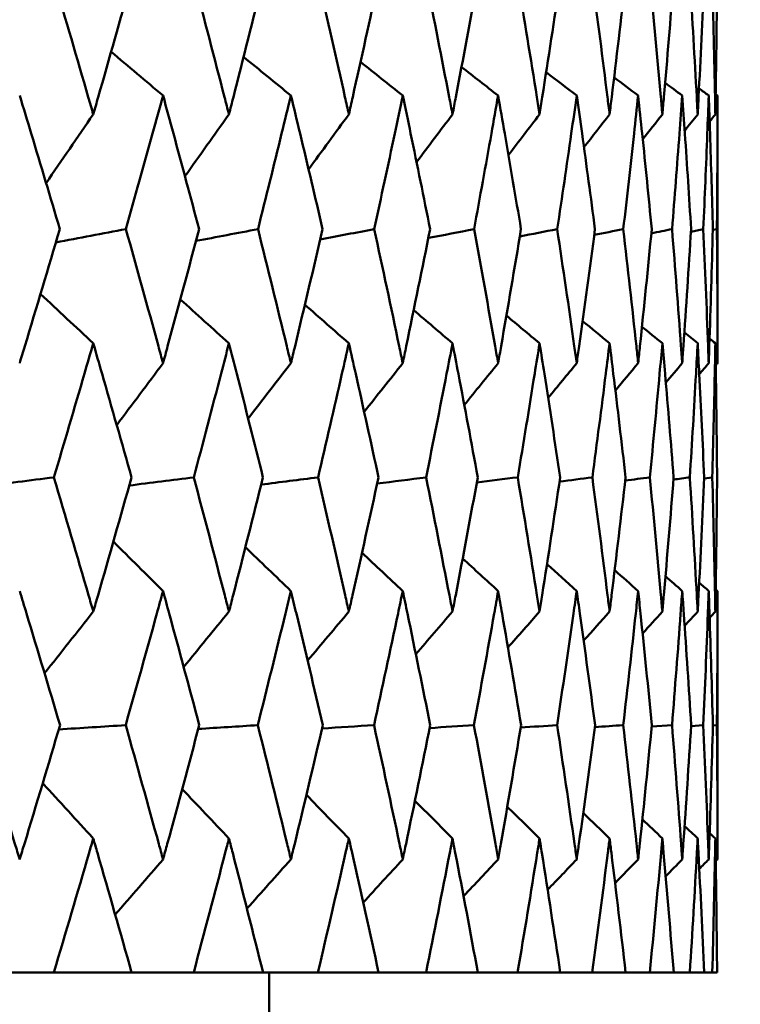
# Model space of a CAD drawing. Header units: millimetres. Extents: x 61 to 1929, y 482 to 2664.
# Tile 170 of 219: x 1033.46 to 1036.68, y 713.21 to 717.6. Entities that reach past the tile are written whole.
import ezdxf

# ---------------------------------------------------------------- set-up
doc = ezdxf.new("R2010")
doc.units = ezdxf.units.MM
doc.header["$LTSCALE"] = 10
doc.layers.add('Widoczne (ISO)', color=7, linetype='Continuous', lineweight=50)

msp = doc.modelspace()

# ---------------------------------------------------------------- linework, layer by layer
at = {"layer": 'Widoczne (ISO)'}
for p, q in [((1036.5742, 717.2636), (1036.5742, 716.0701)), ((1036.5531, 716.6642), (1036.5714, 716.6681)), ((1036.5143, 715.5562), (1036.5508, 715.5613)), ((1036.5742, 715.0544), (1036.5742, 713.8578)), ((1036.2803, 714.45), (1036.371, 714.4562)), ((1036.4561, 714.4524), (1036.5105, 714.4562)), ((1036.5532, 714.4549), (1036.5713, 714.4562)), ((1033.6131, 713.3536), (1033.305, 713.3536)), ((1033.6131, 713.3536), (1033.9601, 713.3536)), ((1034.237, 713.3536), (1033.9601, 713.3536)), ((1034.237, 713.3536), (1034.5465, 713.3536)), ((1034.7913, 713.3536), (1034.5465, 713.3536)), ((1034.5742, 712.3536), (1034.5742, 713.3536)), ((1034.7913, 713.3536), (1035.062, 713.3536)), ((1035.2737, 713.3536), (1035.062, 713.3536)), ((1035.2737, 713.3536), (1035.5046, 713.3536)), ((1035.6822, 713.3536), (1035.5046, 713.3536)), ((1035.6822, 713.3536), (1035.8724, 713.3536)), ((1036.0154, 713.3536), (1035.8724, 713.3536)), ((1036.0154, 713.3536), (1036.1641, 713.3536)), ((1036.2718, 713.3536), (1036.1641, 713.3536)), ((1036.2718, 713.3536), (1036.3784, 713.3536)), ((1036.4505, 713.3536), (1036.3784, 713.3536)), ((1036.4505, 713.3536), (1036.5146, 713.3536)), ((1036.5508, 713.3536), (1036.5146, 713.3536)), ((1036.5508, 713.3536), (1036.5722, 713.3536))]:
    msp.add_line(p, q, dxfattribs=at)
msp.add_circle((1016.5742, 751.3536), 50, dxfattribs=at)
for points, knots in [([(1033.6151, 717.7757), (1033.6663, 717.6027), (1033.7169, 717.4296), (1033.7743, 717.231), (1033.7817, 717.2054), (1033.7891, 717.1799)], [0.02053386, 0.02053386, 0.02053386, 0.02053386, 0.08016461, 0.08016461, 0.08898694, 0.08898694, 0.08898694, 0.08898694]), ([(1033.7891, 717.1799), (1033.7964, 717.2054), (1033.8038, 717.2309), (1033.8607, 717.4295), (1033.9098, 717.6026), (1033.9582, 717.7757)], [0.07138254, 0.07138254, 0.07138254, 0.07138254, 0.08018544, 0.08018544, 0.13983561, 0.13983561, 0.13983561, 0.13983561]), ([(1034.2388, 717.7757), (1034.2847, 717.6027), (1034.33, 717.4296), (1034.3812, 717.231), (1034.3878, 717.2054), (1034.3944, 717.1799)], [0.02053386, 0.02053386, 0.02053386, 0.02053386, 0.08016461, 0.08016461, 0.08898694, 0.08898694, 0.08898694, 0.08898694]), ([(1034.3944, 717.1799), (1034.4009, 717.2054), (1034.4075, 717.2309), (1034.4583, 717.4295), (1034.5019, 717.6026), (1034.5448, 717.7757)], [0.07138254, 0.07138254, 0.07138254, 0.07138254, 0.08018544, 0.08018544, 0.13983561, 0.13983561, 0.13983561, 0.13983561]), ([(1034.7929, 717.7757), (1034.8332, 717.6027), (1034.873, 717.4296), (1034.9178, 717.231), (1034.9236, 717.2054), (1034.9293, 717.1799)], [0.02053386, 0.02053386, 0.02053386, 0.02053386, 0.08016461, 0.08016461, 0.08898694, 0.08898694, 0.08898694, 0.08898694]), ([(1034.9293, 717.1799), (1034.9351, 717.2054), (1034.9408, 717.2309), (1034.9852, 717.4295), (1035.0232, 717.6026), (1035.0606, 717.7757)], [0.07138254, 0.07138254, 0.07138254, 0.07138254, 0.08018544, 0.08018544, 0.13983561, 0.13983561, 0.13983561, 0.13983561]), ([(1035.275, 717.7757), (1035.3097, 717.6027), (1035.3437, 717.4296), (1035.382, 717.231), (1035.3869, 717.2054), (1035.3918, 717.1799)], [0.02053386, 0.02053386, 0.02053386, 0.02053386, 0.08016461, 0.08016461, 0.08898694, 0.08898694, 0.08898694, 0.08898694]), ([(1035.3918, 717.1799), (1035.3967, 717.2054), (1035.4016, 717.2309), (1035.4394, 717.4295), (1035.4717, 717.6026), (1035.5033, 717.7757)], [0.07138254, 0.07138254, 0.07138254, 0.07138254, 0.08018544, 0.08018544, 0.13983561, 0.13983561, 0.13983561, 0.13983561]), ([(1035.6834, 717.7757), (1035.7122, 717.6027), (1035.7404, 717.4296), (1035.772, 717.231), (1035.7761, 717.2054), (1035.7801, 717.1799)], [0.02053386, 0.02053386, 0.02053386, 0.02053386, 0.08016461, 0.08016461, 0.08898694, 0.08898694, 0.08898694, 0.08898694]), ([(1035.7801, 717.1799), (1035.7841, 717.2054), (1035.7881, 717.2309), (1035.8193, 717.4295), (1035.8457, 717.6026), (1035.8714, 717.7757)], [0.07138254, 0.07138254, 0.07138254, 0.07138254, 0.08018544, 0.08018544, 0.13983561, 0.13983561, 0.13983561, 0.13983561]), ([(1036.0163, 717.7757), (1036.0392, 717.6027), (1036.0615, 717.4296), (1036.0862, 717.231), (1036.0894, 717.2054), (1036.0926, 717.1799)], [0.02053386, 0.02053386, 0.02053386, 0.02053386, 0.08016461, 0.08016461, 0.08898694, 0.08898694, 0.08898694, 0.08898694]), ([(1036.0926, 717.1799), (1036.0957, 717.2054), (1036.0989, 717.2309), (1036.1231, 717.4295), (1036.1436, 717.6026), (1036.1633, 717.7757)], [0.07138254, 0.07138254, 0.07138254, 0.07138254, 0.08018544, 0.08018544, 0.13983561, 0.13983561, 0.13983561, 0.13983561]), ([(1036.2725, 717.7757), (1036.2894, 717.6027), (1036.3056, 717.4296), (1036.3234, 717.231), (1036.3257, 717.2054), (1036.328, 717.1799)], [0.02053386, 0.02053386, 0.02053386, 0.02053386, 0.08016461, 0.08016461, 0.08898694, 0.08898694, 0.08898694, 0.08898694]), ([(1036.328, 717.1799), (1036.3303, 717.2054), (1036.3325, 717.2309), (1036.3498, 717.4295), (1036.3642, 717.6026), (1036.3779, 717.7757)], [0.07138254, 0.07138254, 0.07138254, 0.07138254, 0.08018544, 0.08018544, 0.13983561, 0.13983561, 0.13983561, 0.13983561]), ([(1036.4509, 717.7757), (1036.4618, 717.6027), (1036.4719, 717.4296), (1036.4827, 717.231), (1036.4841, 717.2054), (1036.4855, 717.1799)], [0.02053386, 0.02053386, 0.02053386, 0.02053386, 0.08016461, 0.08016461, 0.08898694, 0.08898694, 0.08898694, 0.08898694]), ([(1036.4855, 717.1799), (1036.4868, 717.2054), (1036.4882, 717.2309), (1036.4985, 717.4295), (1036.5068, 717.6026), (1036.5144, 717.7757)], [0.07138254, 0.07138254, 0.07138254, 0.07138254, 0.08018544, 0.08018544, 0.13983561, 0.13983561, 0.13983561, 0.13983561]), ([(1036.5509, 717.7757), (1036.5557, 717.6027), (1036.5597, 717.4296), (1036.5634, 717.231), (1036.5639, 717.2054), (1036.5644, 717.1799)], [0.02053386, 0.02053386, 0.02053386, 0.02053386, 0.08016461, 0.08016461, 0.08898694, 0.08898694, 0.08898694, 0.08898694]), ([(1036.5644, 717.1799), (1036.5648, 717.2054), (1036.5653, 717.2309), (1036.5685, 717.4295), (1036.5707, 717.6026), (1036.5721, 717.7757)], [0.07138254, 0.07138254, 0.07138254, 0.07138254, 0.08018544, 0.08018544, 0.13983561, 0.13983561, 0.13983561, 0.13983561]), ([(1033.6398, 716.6681), (1033.5977, 716.8101), (1033.5552, 716.9521), (1033.4952, 717.1506), (1033.478, 717.2071), (1033.4608, 717.2636)], [0.01259731, 0.01259731, 0.01259731, 0.01259731, 0.06159863, 0.06159863, 0.08110666, 0.08110666, 0.08110666, 0.08110666]), ([(1034.1004, 717.2636), (1034.0849, 717.2071), (1034.0693, 717.1506), (1034.0145, 716.9521), (1033.9748, 716.8101), (1033.9347, 716.6681)], [0.04208868, 0.04208868, 0.04208868, 0.04208868, 0.06158988, 0.06158988, 0.11059803, 0.11059803, 0.11059803, 0.11059803]), ([(1034.261, 716.6681), (1034.2233, 716.8101), (1034.1852, 716.9521), (1034.1313, 717.1506), (1034.1158, 717.2071), (1034.1004, 717.2636)], [0.01259731, 0.01259731, 0.01259731, 0.01259731, 0.06159863, 0.06159863, 0.08110666, 0.08110666, 0.08110666, 0.08110666]), ([(1034.6708, 717.2636), (1034.6571, 717.2071), (1034.6433, 717.1506), (1034.5948, 716.9521), (1034.5596, 716.8101), (1034.524, 716.6681)], [0.04208868, 0.04208868, 0.04208868, 0.04208868, 0.06158988, 0.06158988, 0.11059803, 0.11059803, 0.11059803, 0.11059803]), ([(1034.8124, 716.6681), (1034.7792, 716.8101), (1034.7457, 716.9521), (1034.6981, 717.1506), (1034.6845, 717.2071), (1034.6708, 717.2636)], [0.01259731, 0.01259731, 0.01259731, 0.01259731, 0.06159863, 0.06159863, 0.08110666, 0.08110666, 0.08110666, 0.08110666]), ([(1035.1698, 717.2636), (1035.1579, 717.2071), (1035.146, 717.1506), (1035.104, 716.9521), (1035.0734, 716.8101), (1035.0424, 716.6681)], [0.04208868, 0.04208868, 0.04208868, 0.04208868, 0.06158988, 0.06158988, 0.11059803, 0.11059803, 0.11059803, 0.11059803]), ([(1035.2918, 716.6681), (1035.2633, 716.8101), (1035.2344, 716.9521), (1035.1934, 717.1506), (1035.1816, 717.2071), (1035.1698, 717.2636)], [0.01259731, 0.01259731, 0.01259731, 0.01259731, 0.06159863, 0.06159863, 0.08110666, 0.08110666, 0.08110666, 0.08110666]), ([(1035.5954, 717.2636), (1035.5854, 717.2071), (1035.5754, 717.1506), (1035.54, 716.9521), (1035.5142, 716.8101), (1035.488, 716.6681)], [0.04208868, 0.04208868, 0.04208868, 0.04208868, 0.06158988, 0.06158988, 0.11059803, 0.11059803, 0.11059803, 0.11059803]), ([(1035.6973, 716.6681), (1035.6736, 716.8101), (1035.6495, 716.9521), (1035.6152, 717.1506), (1035.6053, 717.2071), (1035.5954, 717.2636)], [0.01259731, 0.01259731, 0.01259731, 0.01259731, 0.06159863, 0.06159863, 0.08110666, 0.08110666, 0.08110666, 0.08110666]), ([(1035.9459, 717.2636), (1035.9379, 717.2071), (1035.9298, 717.1506), (1035.9012, 716.9521), (1035.8803, 716.8101), (1035.8589, 716.6681)], [0.04208868, 0.04208868, 0.04208868, 0.04208868, 0.06158988, 0.06158988, 0.11059803, 0.11059803, 0.11059803, 0.11059803]), ([(1036.0273, 716.6681), (1036.0086, 716.8101), (1035.9894, 716.9521), (1035.9618, 717.1506), (1035.9539, 717.2071), (1035.9459, 717.2636)], [0.01259731, 0.01259731, 0.01259731, 0.01259731, 0.06159863, 0.06159863, 0.08110666, 0.08110666, 0.08110666, 0.08110666]), ([(1036.22, 717.2636), (1036.2139, 717.2071), (1036.2079, 717.1506), (1036.1862, 716.9521), (1036.1702, 716.8101), (1036.1537, 716.6681)], [0.04208868, 0.04208868, 0.04208868, 0.04208868, 0.06158988, 0.06158988, 0.11059803, 0.11059803, 0.11059803, 0.11059803]), ([(1036.2806, 716.6681), (1036.2668, 716.8101), (1036.2526, 716.9521), (1036.2319, 717.1506), (1036.226, 717.2071), (1036.22, 717.2636)], [0.01259731, 0.01259731, 0.01259731, 0.01259731, 0.06159863, 0.06159863, 0.08110666, 0.08110666, 0.08110666, 0.08110666]), ([(1036.4165, 717.2636), (1036.4125, 717.2071), (1036.4084, 717.1506), (1036.3937, 716.9521), (1036.3827, 716.8101), (1036.3712, 716.6681)], [0.04208868, 0.04208868, 0.04208868, 0.04208868, 0.06158988, 0.06158988, 0.11059803, 0.11059803, 0.11059803, 0.11059803]), ([(1036.4561, 716.6681), (1036.4474, 716.8101), (1036.4381, 716.9521), (1036.4245, 717.1506), (1036.4206, 717.2071), (1036.4165, 717.2636)], [0.01259731, 0.01259731, 0.01259731, 0.01259731, 0.06159863, 0.06159863, 0.08110666, 0.08110666, 0.08110666, 0.08110666]), ([(1036.5348, 717.2636), (1036.5327, 717.2071), (1036.5306, 717.1506), (1036.523, 716.9521), (1036.5171, 716.8101), (1036.5106, 716.6681)], [0.04208868, 0.04208868, 0.04208868, 0.04208868, 0.06158988, 0.06158988, 0.11059803, 0.11059803, 0.11059803, 0.11059803]), ([(1036.5532, 716.6681), (1036.5495, 716.8101), (1036.5453, 716.9521), (1036.5387, 717.1506), (1036.5368, 717.2071), (1036.5348, 717.2636)], [0.01259731, 0.01259731, 0.01259731, 0.01259731, 0.06159863, 0.06159863, 0.08110666, 0.08110666, 0.08110666, 0.08110666]), ([(1036.5742, 717.2636), (1036.5742, 717.2071), (1036.5741, 717.1506), (1036.5736, 716.9521), (1036.5727, 716.8101), (1036.5714, 716.6681)], [0.04208868, 0.04208868, 0.04208868, 0.04208868, 0.06158988, 0.06158988, 0.11059803, 0.11059803, 0.11059803, 0.11059803]), ([(1033.4608, 716.0701), (1033.4685, 716.0954), (1033.4761, 716.1207), (1033.5364, 716.32), (1033.5885, 716.4941), (1033.6398, 716.6681)], [0.06686277, 0.06686277, 0.06686277, 0.06686277, 0.07557848, 0.07557848, 0.13558897, 0.13558897, 0.13558897, 0.13558897]), ([(1033.9347, 716.6681), (1033.9836, 716.4941), (1034.0319, 716.3201), (1034.0865, 716.1208), (1034.0934, 716.0954), (1034.1004, 716.0701)], [0.01556037, 0.01556037, 0.01556037, 0.01556037, 0.07555527, 0.07555527, 0.08428623, 0.08428623, 0.08428623, 0.08428623]), ([(1034.1004, 716.0701), (1034.1073, 716.0954), (1034.1141, 716.1207), (1034.1683, 716.32), (1034.215, 716.4941), (1034.261, 716.6681)], [0.06686277, 0.06686277, 0.06686277, 0.06686277, 0.07557848, 0.07557848, 0.13558897, 0.13558897, 0.13558897, 0.13558897]), ([(1034.524, 716.6681), (1034.5674, 716.4941), (1034.6102, 716.3201), (1034.6585, 716.1208), (1034.6647, 716.0954), (1034.6708, 716.0701)], [0.01556037, 0.01556037, 0.01556037, 0.01556037, 0.07555527, 0.07555527, 0.08428623, 0.08428623, 0.08428623, 0.08428623]), ([(1034.6708, 716.0701), (1034.6769, 716.0954), (1034.683, 716.1207), (1034.7308, 716.32), (1034.7719, 716.4941), (1034.8124, 716.6681)], [0.06686277, 0.06686277, 0.06686277, 0.06686277, 0.07557848, 0.07557848, 0.13558897, 0.13558897, 0.13558897, 0.13558897]), ([(1035.0424, 716.6681), (1035.0802, 716.4941), (1035.1174, 716.3201), (1035.1592, 716.1208), (1035.1645, 716.0954), (1035.1698, 716.0701)], [0.01556037, 0.01556037, 0.01556037, 0.01556037, 0.07555527, 0.07555527, 0.08428623, 0.08428623, 0.08428623, 0.08428623]), ([(1035.1698, 716.0701), (1035.175, 716.0954), (1035.1803, 716.1207), (1035.2216, 716.32), (1035.257, 716.4941), (1035.2918, 716.6681)], [0.06686277, 0.06686277, 0.06686277, 0.06686277, 0.07557848, 0.07557848, 0.13558897, 0.13558897, 0.13558897, 0.13558897]), ([(1035.488, 716.6681), (1035.52, 716.4941), (1035.5513, 716.3201), (1035.5865, 716.1208), (1035.5909, 716.0954), (1035.5954, 716.0701)], [0.01556037, 0.01556037, 0.01556037, 0.01556037, 0.07555527, 0.07555527, 0.08428623, 0.08428623, 0.08428623, 0.08428623]), ([(1035.5954, 716.0701), (1035.5998, 716.0954), (1035.6042, 716.1207), (1035.6389, 716.32), (1035.6684, 716.4941), (1035.6973, 716.6681)], [0.06686277, 0.06686277, 0.06686277, 0.06686277, 0.07557848, 0.07557848, 0.13558897, 0.13558897, 0.13558897, 0.13558897]), ([(1035.8589, 716.6681), (1035.885, 716.4941), (1035.9104, 716.3201), (1035.9387, 716.1208), (1035.9423, 716.0954), (1035.9459, 716.0701)], [0.01556037, 0.01556037, 0.01556037, 0.01556037, 0.07555527, 0.07555527, 0.08428623, 0.08428623, 0.08428623, 0.08428623]), ([(1035.9459, 716.0701), (1035.9495, 716.0954), (1035.953, 716.1207), (1035.9808, 716.32), (1036.0045, 716.4941), (1036.0273, 716.6681)], [0.06686277, 0.06686277, 0.06686277, 0.06686277, 0.07557848, 0.07557848, 0.13558897, 0.13558897, 0.13558897, 0.13558897]), ([(1036.1537, 716.6681), (1036.1738, 716.4941), (1036.1932, 716.3201), (1036.2146, 716.1208), (1036.2173, 716.0954), (1036.22, 716.0701)], [0.01556037, 0.01556037, 0.01556037, 0.01556037, 0.07555527, 0.07555527, 0.08428623, 0.08428623, 0.08428623, 0.08428623]), ([(1036.22, 716.0701), (1036.2227, 716.0954), (1036.2253, 716.1207), (1036.2462, 716.32), (1036.2638, 716.4941), (1036.2806, 716.6681)], [0.06686277, 0.06686277, 0.06686277, 0.06686277, 0.07557848, 0.07557848, 0.13558897, 0.13558897, 0.13558897, 0.13558897]), ([(1036.3712, 716.6681), (1036.3852, 716.4941), (1036.3985, 716.3201), (1036.4129, 716.1208), (1036.4147, 716.0954), (1036.4165, 716.0701)], [0.01556037, 0.01556037, 0.01556037, 0.01556037, 0.07555527, 0.07555527, 0.08428623, 0.08428623, 0.08428623, 0.08428623]), ([(1036.4165, 716.0701), (1036.4183, 716.0954), (1036.4201, 716.1207), (1036.434, 716.32), (1036.4454, 716.4941), (1036.4561, 716.6681)], [0.06686277, 0.06686277, 0.06686277, 0.06686277, 0.07557848, 0.07557848, 0.13558897, 0.13558897, 0.13558897, 0.13558897]), ([(1036.5106, 716.6681), (1036.5185, 716.4941), (1036.5256, 716.3201), (1036.5329, 716.1208), (1036.5339, 716.0954), (1036.5348, 716.0701)], [0.01556037, 0.01556037, 0.01556037, 0.01556037, 0.07555527, 0.07555527, 0.08428623, 0.08428623, 0.08428623, 0.08428623]), ([(1036.5348, 716.0701), (1036.5357, 716.0954), (1036.5365, 716.1207), (1036.5434, 716.32), (1036.5486, 716.4941), (1036.5532, 716.6681)], [0.06686277, 0.06686277, 0.06686277, 0.06686277, 0.07557848, 0.07557848, 0.13558897, 0.13558897, 0.13558897, 0.13558897]), ([(1036.5714, 716.6681), (1036.573, 716.4941), (1036.574, 716.3201), (1036.5742, 716.1208), (1036.5742, 716.0954), (1036.5742, 716.0701)], [0.01556037, 0.01556037, 0.01556037, 0.01556037, 0.07555527, 0.07555527, 0.08428623, 0.08428623, 0.08428623, 0.08428623]), ([(1033.7891, 716.1589), (1033.776, 716.1138), (1033.7629, 716.0687), (1033.7049, 715.8695), (1033.6595, 715.7154), (1033.6136, 715.5613)], [0.04598621, 0.04598621, 0.04598621, 0.04598621, 0.06155279, 0.06155279, 0.11473062, 0.11473062, 0.11473062, 0.11473062]), ([(1033.9596, 715.5613), (1033.9163, 715.7154), (1033.8724, 715.8695), (1033.8152, 716.0686), (1033.8021, 716.1138), (1033.7891, 716.1589)], [0.00838421, 0.00838421, 0.00838421, 0.00838421, 0.06155515, 0.06155515, 0.07712864, 0.07712864, 0.07712864, 0.07712864]), ([(1034.3944, 716.1589), (1034.3827, 716.1138), (1034.371, 716.0687), (1034.3192, 715.8695), (1034.2786, 715.7154), (1034.2375, 715.5613)], [0.04598621, 0.04598621, 0.04598621, 0.04598621, 0.06155279, 0.06155279, 0.11473062, 0.11473062, 0.11473062, 0.11473062]), ([(1034.5461, 715.5613), (1034.5076, 715.7154), (1034.4687, 715.8695), (1034.4176, 716.0686), (1034.406, 716.1138), (1034.3944, 716.1589)], [0.00838421, 0.00838421, 0.00838421, 0.00838421, 0.06155515, 0.06155515, 0.07712864, 0.07712864, 0.07712864, 0.07712864]), ([(1034.9293, 716.1589), (1034.9191, 716.1138), (1034.9089, 716.0687), (1034.8635, 715.8695), (1034.8279, 715.7154), (1034.7917, 715.5613)], [0.04598621, 0.04598621, 0.04598621, 0.04598621, 0.06155279, 0.06155279, 0.11473062, 0.11473062, 0.11473062, 0.11473062]), ([(1035.0616, 715.5613), (1035.0282, 715.7154), (1034.9943, 715.8695), (1034.9497, 716.0686), (1034.9395, 716.1138), (1034.9293, 716.1589)], [0.00838421, 0.00838421, 0.00838421, 0.00838421, 0.06155515, 0.06155515, 0.07712864, 0.07712864, 0.07712864, 0.07712864]), ([(1035.3918, 716.1589), (1035.3832, 716.1138), (1035.3744, 716.0687), (1035.3356, 715.8695), (1035.3051, 715.7154), (1035.274, 715.5613)], [0.04598621, 0.04598621, 0.04598621, 0.04598621, 0.06155279, 0.06155279, 0.11473062, 0.11473062, 0.11473062, 0.11473062]), ([(1035.5043, 715.5613), (1035.476, 715.7154), (1035.4471, 715.8695), (1035.4092, 716.0686), (1035.4005, 716.1138), (1035.3918, 716.1589)], [0.00838421, 0.00838421, 0.00838421, 0.00838421, 0.06155515, 0.06155515, 0.07712864, 0.07712864, 0.07712864, 0.07712864]), ([(1035.7801, 716.1589), (1035.7729, 716.1138), (1035.7657, 716.0687), (1035.7337, 715.8695), (1035.7084, 715.7154), (1035.6825, 715.5613)], [0.04598621, 0.04598621, 0.04598621, 0.04598621, 0.06155279, 0.06155279, 0.11473062, 0.11473062, 0.11473062, 0.11473062]), ([(1035.8721, 715.5613), (1035.8491, 715.7154), (1035.8256, 715.8695), (1035.7944, 716.0686), (1035.7873, 716.1138), (1035.7801, 716.1589)], [0.00838421, 0.00838421, 0.00838421, 0.00838421, 0.06155515, 0.06155515, 0.07712864, 0.07712864, 0.07712864, 0.07712864]), ([(1036.0926, 716.1589), (1036.087, 716.1138), (1036.0813, 716.0687), (1036.0562, 715.8695), (1036.0362, 715.7154), (1036.0156, 715.5613)], [0.04598621, 0.04598621, 0.04598621, 0.04598621, 0.06155279, 0.06155279, 0.11473062, 0.11473062, 0.11473062, 0.11473062]), ([(1036.1639, 715.5613), (1036.1462, 715.7154), (1036.128, 715.8695), (1036.1037, 716.0686), (1036.0982, 716.1138), (1036.0926, 716.1589)], [0.00838421, 0.00838421, 0.00838421, 0.00838421, 0.06155515, 0.06155515, 0.07712864, 0.07712864, 0.07712864, 0.07712864]), ([(1036.328, 716.1589), (1036.324, 716.1138), (1036.3199, 716.0687), (1036.3018, 715.8695), (1036.2872, 715.7154), (1036.272, 715.5613)], [0.04598621, 0.04598621, 0.04598621, 0.04598621, 0.06155279, 0.06155279, 0.11473062, 0.11473062, 0.11473062, 0.11473062]), ([(1036.3783, 715.5613), (1036.3661, 715.7154), (1036.3533, 715.8695), (1036.336, 716.0686), (1036.332, 716.1138), (1036.328, 716.1589)], [0.00838421, 0.00838421, 0.00838421, 0.00838421, 0.06155515, 0.06155515, 0.07712864, 0.07712864, 0.07712864, 0.07712864]), ([(1036.4855, 716.1589), (1036.4831, 716.1138), (1036.4806, 716.0687), (1036.4695, 715.8695), (1036.4603, 715.7154), (1036.4506, 715.5613)], [0.04598621, 0.04598621, 0.04598621, 0.04598621, 0.06155279, 0.06155279, 0.11473062, 0.11473062, 0.11473062, 0.11473062]), ([(1036.5146, 715.5613), (1036.5078, 715.7154), (1036.5005, 715.8695), (1036.4902, 716.0686), (1036.4879, 716.1138), (1036.4855, 716.1589)], [0.00838421, 0.00838421, 0.00838421, 0.00838421, 0.06155515, 0.06155515, 0.07712864, 0.07712864, 0.07712864, 0.07712864]), ([(1036.5644, 716.1589), (1036.5636, 716.1138), (1036.5627, 716.0687), (1036.5587, 715.8695), (1036.555, 715.7154), (1036.5508, 715.5613)], [0.04598621, 0.04598621, 0.04598621, 0.04598621, 0.06155279, 0.06155279, 0.11473062, 0.11473062, 0.11473062, 0.11473062]), ([(1036.5721, 715.5613), (1036.5709, 715.7154), (1036.569, 715.8695), (1036.5659, 716.0686), (1036.5652, 716.1138), (1036.5644, 716.1589)], [0.00838421, 0.00838421, 0.00838421, 0.00838421, 0.06155515, 0.06155515, 0.07712864, 0.07712864, 0.07712864, 0.07712864]), ([(1033.6136, 715.5613), (1033.6656, 715.3862), (1033.717, 715.2111), (1033.7749, 715.0115), (1033.782, 714.987), (1033.7891, 714.9625)], [0.01044349, 0.01044349, 0.01044349, 0.01044349, 0.07085106, 0.07085106, 0.07930241, 0.07930241, 0.07930241, 0.07930241]), ([(1033.7891, 714.9625), (1033.7961, 714.9869), (1033.8032, 715.0114), (1033.8607, 715.211), (1033.9105, 715.3862), (1033.9596, 715.5613)], [0.06241522, 0.06241522, 0.06241522, 0.06241522, 0.0708546, 0.0708546, 0.13127416, 0.13127416, 0.13127416, 0.13127416]), ([(1034.2375, 715.5613), (1034.2841, 715.3862), (1034.33, 715.2111), (1034.3817, 715.0115), (1034.388, 714.987), (1034.3944, 714.9625)], [0.01044349, 0.01044349, 0.01044349, 0.01044349, 0.07085106, 0.07085106, 0.07930241, 0.07930241, 0.07930241, 0.07930241]), ([(1034.3944, 714.9625), (1034.4007, 714.9869), (1034.407, 715.0114), (1034.4582, 715.211), (1034.5025, 715.3862), (1034.5461, 715.5613)], [0.06241522, 0.06241522, 0.06241522, 0.06241522, 0.0708546, 0.0708546, 0.13127416, 0.13127416, 0.13127416, 0.13127416]), ([(1034.7917, 715.5613), (1034.8327, 715.3862), (1034.873, 715.2111), (1034.9183, 715.0115), (1034.9238, 714.987), (1034.9293, 714.9625)], [0.01044349, 0.01044349, 0.01044349, 0.01044349, 0.07085106, 0.07085106, 0.07930241, 0.07930241, 0.07930241, 0.07930241]), ([(1034.9293, 714.9625), (1034.9348, 714.9869), (1034.9403, 715.0114), (1034.9851, 715.211), (1035.0237, 715.3862), (1035.0616, 715.5613)], [0.06241522, 0.06241522, 0.06241522, 0.06241522, 0.0708546, 0.0708546, 0.13127416, 0.13127416, 0.13127416, 0.13127416]), ([(1035.274, 715.5613), (1035.3092, 715.3862), (1035.3438, 715.2111), (1035.3824, 715.0115), (1035.3871, 714.987), (1035.3918, 714.9625)], [0.01044349, 0.01044349, 0.01044349, 0.01044349, 0.07085106, 0.07085106, 0.07930241, 0.07930241, 0.07930241, 0.07930241]), ([(1035.3918, 714.9625), (1035.3965, 714.9869), (1035.4012, 715.0114), (1035.4394, 715.211), (1035.4722, 715.3862), (1035.5043, 715.5613)], [0.06241522, 0.06241522, 0.06241522, 0.06241522, 0.0708546, 0.0708546, 0.13127416, 0.13127416, 0.13127416, 0.13127416]), ([(1035.6825, 715.5613), (1035.7118, 715.3862), (1035.7405, 715.2111), (1035.7723, 715.0115), (1035.7762, 714.987), (1035.7801, 714.9625)], [0.01044349, 0.01044349, 0.01044349, 0.01044349, 0.07085106, 0.07085106, 0.07930241, 0.07930241, 0.07930241, 0.07930241]), ([(1035.7801, 714.9625), (1035.784, 714.9869), (1035.7878, 715.0114), (1035.8192, 715.211), (1035.8461, 715.3862), (1035.8721, 715.5613)], [0.06241522, 0.06241522, 0.06241522, 0.06241522, 0.0708546, 0.0708546, 0.13127416, 0.13127416, 0.13127416, 0.13127416]), ([(1036.0156, 715.5613), (1036.0389, 715.3862), (1036.0615, 715.2111), (1036.0865, 715.0115), (1036.0895, 714.987), (1036.0926, 714.9625)], [0.01044349, 0.01044349, 0.01044349, 0.01044349, 0.07085106, 0.07085106, 0.07930241, 0.07930241, 0.07930241, 0.07930241]), ([(1036.0926, 714.9625), (1036.0956, 714.9869), (1036.0986, 715.0114), (1036.1231, 715.211), (1036.1439, 715.3862), (1036.1639, 715.5613)], [0.06241522, 0.06241522, 0.06241522, 0.06241522, 0.0708546, 0.0708546, 0.13127416, 0.13127416, 0.13127416, 0.13127416]), ([(1036.272, 715.5613), (1036.2892, 715.3862), (1036.3057, 715.2111), (1036.3236, 715.0115), (1036.3258, 714.987), (1036.328, 714.9625)], [0.01044349, 0.01044349, 0.01044349, 0.01044349, 0.07085106, 0.07085106, 0.07930241, 0.07930241, 0.07930241, 0.07930241]), ([(1036.328, 714.9625), (1036.3302, 714.9869), (1036.3323, 715.0114), (1036.3498, 715.211), (1036.3644, 715.3862), (1036.3783, 715.5613)], [0.06241522, 0.06241522, 0.06241522, 0.06241522, 0.0708546, 0.0708546, 0.13127416, 0.13127416, 0.13127416, 0.13127416]), ([(1036.4506, 715.5613), (1036.4616, 715.3862), (1036.4719, 715.2111), (1036.4828, 715.0115), (1036.4842, 714.987), (1036.4855, 714.9625)], [0.01044349, 0.01044349, 0.01044349, 0.01044349, 0.07085106, 0.07085106, 0.07930241, 0.07930241, 0.07930241, 0.07930241]), ([(1036.4855, 714.9625), (1036.4868, 714.9869), (1036.4881, 715.0114), (1036.4985, 715.211), (1036.5069, 715.3862), (1036.5146, 715.5613)], [0.06241522, 0.06241522, 0.06241522, 0.06241522, 0.0708546, 0.0708546, 0.13127416, 0.13127416, 0.13127416, 0.13127416]), ([(1036.5508, 715.5613), (1036.5556, 715.3862), (1036.5597, 715.2111), (1036.5635, 715.0115), (1036.5639, 714.987), (1036.5644, 714.9625)], [0.01044349, 0.01044349, 0.01044349, 0.01044349, 0.07085106, 0.07085106, 0.07930241, 0.07930241, 0.07930241, 0.07930241]), ([(1036.5644, 714.9625), (1036.5648, 714.9869), (1036.5652, 715.0114), (1036.5685, 715.211), (1036.5707, 715.3862), (1036.5721, 715.5613)], [0.06241522, 0.06241522, 0.06241522, 0.06241522, 0.0708546, 0.0708546, 0.13127416, 0.13127416, 0.13127416, 0.13127416]), ([(1033.6408, 714.4562), (1033.5916, 714.6221), (1033.5417, 714.7881), (1033.4812, 714.9875), (1033.471, 715.021), (1033.4608, 715.0544)], [0.00418374, 0.00418374, 0.00418374, 0.00418374, 0.06147247, 0.06147247, 0.07302352, 0.07302352, 0.07302352, 0.07302352]), ([(1034.1004, 715.0544), (1034.0912, 715.021), (1034.082, 714.9875), (1034.027, 714.7881), (1033.9807, 714.6221), (1033.9337, 714.4562)], [0.04993807, 0.04993807, 0.04993807, 0.04993807, 0.0614821, 0.0614821, 0.11877783, 0.11877783, 0.11877783, 0.11877783]), ([(1034.2619, 714.4562), (1034.2178, 714.6221), (1034.1731, 714.7881), (1034.1187, 714.9875), (1034.1095, 715.021), (1034.1004, 715.0544)], [0.00418374, 0.00418374, 0.00418374, 0.00418374, 0.06147247, 0.06147247, 0.07302352, 0.07302352, 0.07302352, 0.07302352]), ([(1034.6708, 715.0544), (1034.6627, 715.021), (1034.6545, 714.9875), (1034.6059, 714.7881), (1034.5648, 714.6221), (1034.5231, 714.4562)], [0.04993807, 0.04993807, 0.04993807, 0.04993807, 0.0614821, 0.0614821, 0.11877783, 0.11877783, 0.11877783, 0.11877783]), ([(1034.8132, 714.4562), (1034.7744, 714.6221), (1034.735, 714.7881), (1034.687, 714.9875), (1034.6789, 715.021), (1034.6708, 715.0544)], [0.00418374, 0.00418374, 0.00418374, 0.00418374, 0.06147247, 0.06147247, 0.07302352, 0.07302352, 0.07302352, 0.07302352]), ([(1035.1698, 715.0544), (1035.1628, 715.021), (1035.1557, 714.9875), (1035.1136, 714.7881), (1035.078, 714.6221), (1035.0417, 714.4562)], [0.04993807, 0.04993807, 0.04993807, 0.04993807, 0.0614821, 0.0614821, 0.11877783, 0.11877783, 0.11877783, 0.11877783]), ([(1035.2924, 714.4562), (1035.2591, 714.6221), (1035.2252, 714.7881), (1035.1838, 714.9875), (1035.1768, 715.021), (1035.1698, 715.0544)], [0.00418374, 0.00418374, 0.00418374, 0.00418374, 0.06147247, 0.06147247, 0.07302352, 0.07302352, 0.07302352, 0.07302352]), ([(1035.5954, 715.0544), (1035.5895, 715.021), (1035.5836, 714.9875), (1035.5482, 714.7881), (1035.5181, 714.6221), (1035.4874, 714.4562)], [0.04993807, 0.04993807, 0.04993807, 0.04993807, 0.0614821, 0.0614821, 0.11877783, 0.11877783, 0.11877783, 0.11877783]), ([(1035.6978, 714.4562), (1035.6702, 714.6221), (1035.6419, 714.7881), (1035.6071, 714.9875), (1035.6012, 715.021), (1035.5954, 715.0544)], [0.00418374, 0.00418374, 0.00418374, 0.00418374, 0.06147247, 0.06147247, 0.07302352, 0.07302352, 0.07302352, 0.07302352]), ([(1035.9459, 715.0544), (1035.9412, 715.021), (1035.9364, 714.9875), (1035.9079, 714.7881), (1035.8834, 714.6221), (1035.8584, 714.4562)], [0.04993807, 0.04993807, 0.04993807, 0.04993807, 0.0614821, 0.0614821, 0.11877783, 0.11877783, 0.11877783, 0.11877783]), ([(1036.0278, 714.4562), (1036.0058, 714.6221), (1035.9833, 714.7881), (1035.9553, 714.9875), (1035.9506, 715.021), (1035.9459, 715.0544)], [0.00418374, 0.00418374, 0.00418374, 0.00418374, 0.06147247, 0.06147247, 0.07302352, 0.07302352, 0.07302352, 0.07302352]), ([(1036.22, 715.0544), (1036.2164, 715.021), (1036.2128, 714.9875), (1036.1912, 714.7881), (1036.1726, 714.6221), (1036.1533, 714.4562)], [0.04993807, 0.04993807, 0.04993807, 0.04993807, 0.0614821, 0.0614821, 0.11877783, 0.11877783, 0.11877783, 0.11877783]), ([(1036.2809, 714.4562), (1036.2648, 714.6221), (1036.248, 714.7881), (1036.2271, 714.9875), (1036.2235, 715.021), (1036.22, 715.0544)], [0.00418374, 0.00418374, 0.00418374, 0.00418374, 0.06147247, 0.06147247, 0.07302352, 0.07302352, 0.07302352, 0.07302352]), ([(1036.4165, 715.0544), (1036.4141, 715.021), (1036.4117, 714.9875), (1036.3972, 714.7881), (1036.3844, 714.6221), (1036.371, 714.4562)], [0.04993807, 0.04993807, 0.04993807, 0.04993807, 0.0614821, 0.0614821, 0.11877783, 0.11877783, 0.11877783, 0.11877783]), ([(1036.4563, 714.4562), (1036.4461, 714.6221), (1036.4352, 714.7881), (1036.4213, 714.9875), (1036.4189, 715.021), (1036.4165, 715.0544)], [0.00418374, 0.00418374, 0.00418374, 0.00418374, 0.06147247, 0.06147247, 0.07302352, 0.07302352, 0.07302352, 0.07302352]), ([(1036.5348, 715.0544), (1036.5336, 715.021), (1036.5323, 714.9875), (1036.5249, 714.7881), (1036.518, 714.6221), (1036.5105, 714.4562)], [0.04993807, 0.04993807, 0.04993807, 0.04993807, 0.0614821, 0.0614821, 0.11877783, 0.11877783, 0.11877783, 0.11877783]), ([(1036.5533, 714.4562), (1036.5489, 714.6221), (1036.5439, 714.7881), (1036.5371, 714.9875), (1036.536, 715.021), (1036.5348, 715.0544)], [0.00418374, 0.00418374, 0.00418374, 0.00418374, 0.06147247, 0.06147247, 0.07302352, 0.07302352, 0.07302352, 0.07302352]), ([(1036.5742, 715.0544), (1036.5742, 715.021), (1036.5742, 714.9875), (1036.5739, 714.7881), (1036.5729, 714.6221), (1036.5713, 714.4562)], [0.04993807, 0.04993807, 0.04993807, 0.04993807, 0.0614821, 0.0614821, 0.11877783, 0.11877783, 0.11877783, 0.11877783]), ([(1033.2758, 714.4562), (1033.331, 714.2799), (1033.3855, 714.1037), (1033.4466, 713.9043), (1033.4537, 713.881), (1033.4608, 713.8578)], [0.00523804, 0.00523804, 0.00523804, 0.00523804, 0.06606705, 0.06606705, 0.07409033, 0.07409033, 0.07409033, 0.07409033]), ([(1033.4608, 713.8578), (1033.4679, 713.881), (1033.4749, 713.9042), (1033.5356, 714.1036), (1033.5886, 714.2799), (1033.6408, 714.4562)], [0.05804162, 0.05804162, 0.05804162, 0.05804162, 0.06605559, 0.06605559, 0.12689392, 0.12689392, 0.12689392, 0.12689392]), ([(1033.9337, 714.4562), (1033.9835, 714.2799), (1034.0327, 714.1037), (1034.0876, 713.9043), (1034.094, 713.881), (1034.1004, 713.8578)], [0.00523804, 0.00523804, 0.00523804, 0.00523804, 0.06606705, 0.06606705, 0.07409033, 0.07409033, 0.07409033, 0.07409033]), ([(1034.1004, 713.8578), (1034.1067, 713.881), (1034.1131, 713.9042), (1034.1676, 714.1036), (1034.2151, 714.2799), (1034.2619, 714.4562)], [0.05804162, 0.05804162, 0.05804162, 0.05804162, 0.06605559, 0.06605559, 0.12689392, 0.12689392, 0.12689392, 0.12689392]), ([(1034.5231, 714.4562), (1034.5674, 714.2799), (1034.6109, 714.1037), (1034.6595, 713.9043), (1034.6651, 713.881), (1034.6708, 713.8578)], [0.00523804, 0.00523804, 0.00523804, 0.00523804, 0.06606705, 0.06606705, 0.07409033, 0.07409033, 0.07409033, 0.07409033]), ([(1034.6708, 713.8578), (1034.6764, 713.881), (1034.682, 713.9042), (1034.7302, 714.1036), (1034.772, 714.2799), (1034.8132, 714.4562)], [0.05804162, 0.05804162, 0.05804162, 0.05804162, 0.06605559, 0.06605559, 0.12689392, 0.12689392, 0.12689392, 0.12689392]), ([(1035.0417, 714.4562), (1035.0802, 714.2799), (1035.118, 714.1037), (1035.16, 713.9043), (1035.1649, 713.881), (1035.1698, 713.8578)], [0.00523804, 0.00523804, 0.00523804, 0.00523804, 0.06606705, 0.06606705, 0.07409033, 0.07409033, 0.07409033, 0.07409033]), ([(1035.1698, 713.8578), (1035.1746, 713.881), (1035.1795, 713.9042), (1035.2211, 714.1036), (1035.2571, 714.2799), (1035.2924, 714.4562)], [0.05804162, 0.05804162, 0.05804162, 0.05804162, 0.06605559, 0.06605559, 0.12689392, 0.12689392, 0.12689392, 0.12689392]), ([(1035.4874, 714.4562), (1035.5199, 714.2799), (1035.5518, 714.1037), (1035.5872, 713.9043), (1035.5913, 713.881), (1035.5954, 713.8578)], [0.00523804, 0.00523804, 0.00523804, 0.00523804, 0.06606705, 0.06606705, 0.07409033, 0.07409033, 0.07409033, 0.07409033]), ([(1035.5954, 713.8578), (1035.5994, 713.881), (1035.6035, 713.9042), (1035.6384, 714.1036), (1035.6685, 714.2799), (1035.6978, 714.4562)], [0.05804162, 0.05804162, 0.05804162, 0.05804162, 0.06605559, 0.06605559, 0.12689392, 0.12689392, 0.12689392, 0.12689392]), ([(1035.8584, 714.4562), (1035.885, 714.2799), (1035.9108, 714.1037), (1035.9393, 713.9043), (1035.9426, 713.881), (1035.9459, 713.8578)], [0.00523804, 0.00523804, 0.00523804, 0.00523804, 0.06606705, 0.06606705, 0.07409033, 0.07409033, 0.07409033, 0.07409033]), ([(1035.9459, 713.8578), (1035.9492, 713.881), (1035.9525, 713.9042), (1035.9805, 714.1036), (1036.0045, 714.2799), (1036.0278, 714.4562)], [0.05804162, 0.05804162, 0.05804162, 0.05804162, 0.06605559, 0.06605559, 0.12689392, 0.12689392, 0.12689392, 0.12689392]), ([(1036.1533, 714.4562), (1036.1738, 714.2799), (1036.1935, 714.1037), (1036.215, 713.9043), (1036.2175, 713.881), (1036.22, 713.8578)], [0.00523804, 0.00523804, 0.00523804, 0.00523804, 0.06606705, 0.06606705, 0.07409033, 0.07409033, 0.07409033, 0.07409033]), ([(1036.22, 713.8578), (1036.2224, 713.881), (1036.2249, 713.9042), (1036.246, 714.1036), (1036.2638, 714.2799), (1036.2809, 714.4562)], [0.05804162, 0.05804162, 0.05804162, 0.05804162, 0.06605559, 0.06605559, 0.12689392, 0.12689392, 0.12689392, 0.12689392]), ([(1036.371, 714.4562), (1036.3852, 714.2799), (1036.3987, 714.1037), (1036.4132, 713.9043), (1036.4149, 713.881), (1036.4165, 713.8578)], [0.00523804, 0.00523804, 0.00523804, 0.00523804, 0.06606705, 0.06606705, 0.07409033, 0.07409033, 0.07409033, 0.07409033]), ([(1036.4165, 713.8578), (1036.4182, 713.881), (1036.4198, 713.9042), (1036.4338, 714.1036), (1036.4455, 714.2799), (1036.4563, 714.4562)], [0.05804162, 0.05804162, 0.05804162, 0.05804162, 0.06605559, 0.06605559, 0.12689392, 0.12689392, 0.12689392, 0.12689392]), ([(1036.5105, 714.4562), (1036.5185, 714.2799), (1036.5257, 714.1037), (1036.5331, 713.9043), (1036.5339, 713.881), (1036.5348, 713.8578)], [0.00523804, 0.00523804, 0.00523804, 0.00523804, 0.06606705, 0.06606705, 0.07409033, 0.07409033, 0.07409033, 0.07409033]), ([(1036.5348, 713.8578), (1036.5356, 713.881), (1036.5364, 713.9042), (1036.5433, 714.1036), (1036.5487, 714.2799), (1036.5533, 714.4562)], [0.05804162, 0.05804162, 0.05804162, 0.05804162, 0.06605559, 0.06605559, 0.12689392, 0.12689392, 0.12689392, 0.12689392]), ([(1036.5713, 714.4562), (1036.573, 714.2799), (1036.574, 714.1037), (1036.5742, 713.9043), (1036.5742, 713.881), (1036.5742, 713.8578)], [0.00523804, 0.00523804, 0.00523804, 0.00523804, 0.06606705, 0.06606705, 0.07409033, 0.07409033, 0.07409033, 0.07409033]), ([(1033.7891, 713.9512), (1033.7828, 713.9296), (1033.7766, 713.9081), (1033.7186, 713.7089), (1033.6662, 713.5312), (1033.6131, 713.3536)], [0.05393723, 0.05393723, 0.05393723, 0.05393723, 0.06137399, 0.06137399, 0.12273355, 0.12273355, 0.12273355, 0.12273355]), ([(1033.9601, 713.3536), (1033.91, 713.5312), (1033.8592, 713.7088), (1033.8016, 713.9081), (1033.7953, 713.9296), (1033.7891, 713.9512)], [0, 0, 0, 0, 0.06135239, 0.06135239, 0.06879633, 0.06879633, 0.06879633, 0.06879633]), ([(1034.3944, 713.9512), (1034.3888, 713.9296), (1034.3832, 713.9081), (1034.3315, 713.7089), (1034.2846, 713.5312), (1034.237, 713.3536)], [0.05393723, 0.05393723, 0.05393723, 0.05393723, 0.06137399, 0.06137399, 0.12273355, 0.12273355, 0.12273355, 0.12273355]), ([(1034.5465, 713.3536), (1034.502, 713.5312), (1034.4569, 713.7088), (1034.4055, 713.9081), (1034.3999, 713.9296), (1034.3944, 713.9512)], [0, 0, 0, 0, 0.06135239, 0.06135239, 0.06879633, 0.06879633, 0.06879633, 0.06879633]), ([(1034.9293, 713.9512), (1034.9244, 713.9296), (1034.9196, 713.9081), (1034.8743, 713.7089), (1034.8331, 713.5312), (1034.7913, 713.3536)], [0.05393723, 0.05393723, 0.05393723, 0.05393723, 0.06137399, 0.06137399, 0.12273355, 0.12273355, 0.12273355, 0.12273355]), ([(1035.062, 713.3536), (1035.0233, 713.5312), (1034.984, 713.7088), (1034.9391, 713.9081), (1034.9342, 713.9296), (1034.9293, 713.9512)], [0, 0, 0, 0, 0.06135239, 0.06135239, 0.06879633, 0.06879633, 0.06879633, 0.06879633]), ([(1035.3918, 713.9512), (1035.3877, 713.9296), (1035.3835, 713.9081), (1035.3448, 713.7089), (1035.3096, 713.5312), (1035.2737, 713.3536)], [0.05393723, 0.05393723, 0.05393723, 0.05393723, 0.06137399, 0.06137399, 0.12273355, 0.12273355, 0.12273355, 0.12273355]), ([(1035.5046, 713.3536), (1035.4719, 713.5312), (1035.4384, 713.7088), (1035.4002, 713.9081), (1035.396, 713.9296), (1035.3918, 713.9512)], [0, 0, 0, 0, 0.06135239, 0.06135239, 0.06879633, 0.06879633, 0.06879633, 0.06879633]), ([(1035.7801, 713.9512), (1035.7767, 713.9296), (1035.7732, 713.9081), (1035.7414, 713.7089), (1035.7122, 713.5312), (1035.6822, 713.3536)], [0.05393723, 0.05393723, 0.05393723, 0.05393723, 0.06137399, 0.06137399, 0.12273355, 0.12273355, 0.12273355, 0.12273355]), ([(1035.8724, 713.3536), (1035.8458, 713.5312), (1035.8184, 713.7088), (1035.7869, 713.9081), (1035.7835, 713.9296), (1035.7801, 713.9512)], [0, 0, 0, 0, 0.06135239, 0.06135239, 0.06879633, 0.06879633, 0.06879633, 0.06879633]), ([(1036.0926, 713.9512), (1036.0899, 713.9296), (1036.0872, 713.9081), (1036.0622, 713.7089), (1036.0392, 713.5312), (1036.0154, 713.3536)], [0.05393723, 0.05393723, 0.05393723, 0.05393723, 0.06137399, 0.06137399, 0.12273355, 0.12273355, 0.12273355, 0.12273355]), ([(1036.1641, 713.3536), (1036.1437, 713.5312), (1036.1225, 713.7088), (1036.0979, 713.9081), (1036.0952, 713.9296), (1036.0926, 713.9512)], [0, 0, 0, 0, 0.06135239, 0.06135239, 0.06879633, 0.06879633, 0.06879633, 0.06879633]), ([(1036.328, 713.9512), (1036.3261, 713.9296), (1036.3241, 713.9081), (1036.3062, 713.7089), (1036.2894, 713.5312), (1036.2718, 713.3536)], [0.05393723, 0.05393723, 0.05393723, 0.05393723, 0.06137399, 0.06137399, 0.12273355, 0.12273355, 0.12273355, 0.12273355]), ([(1036.3784, 713.3536), (1036.3643, 713.5312), (1036.3494, 713.7088), (1036.3318, 713.9081), (1036.3299, 713.9296), (1036.328, 713.9512)], [0, 0, 0, 0, 0.06135239, 0.06135239, 0.06879633, 0.06879633, 0.06879633, 0.06879633]), ([(1036.4855, 713.9512), (1036.4843, 713.9296), (1036.4831, 713.9081), (1036.4722, 713.7089), (1036.4618, 713.5312), (1036.4505, 713.3536)], [0.05393723, 0.05393723, 0.05393723, 0.05393723, 0.06137399, 0.06137399, 0.12273355, 0.12273355, 0.12273355, 0.12273355]), ([(1036.5146, 713.3536), (1036.5068, 713.5312), (1036.4982, 713.7088), (1036.4878, 713.9081), (1036.4866, 713.9296), (1036.4855, 713.9512)], [0, 0, 0, 0, 0.06135239, 0.06135239, 0.06879633, 0.06879633, 0.06879633, 0.06879633]), ([(1036.5644, 713.9512), (1036.564, 713.9296), (1036.5636, 713.9081), (1036.5598, 713.7089), (1036.5557, 713.5312), (1036.5508, 713.3536)], [0.05393723, 0.05393723, 0.05393723, 0.05393723, 0.06137399, 0.06137399, 0.12273355, 0.12273355, 0.12273355, 0.12273355]), ([(1036.5722, 713.3536), (1036.5707, 713.5312), (1036.5685, 713.7088), (1036.5651, 713.9081), (1036.5647, 713.9296), (1036.5644, 713.9512)], [0, 0, 0, 0, 0.06135239, 0.06135239, 0.06879633, 0.06879633, 0.06879633, 0.06879633])]:
    msp.add_open_spline(points, degree=3, knots=knots, dxfattribs=at)
for points in [[(1034.1004, 717.2636), (1034.0232, 717.3287), (1033.946, 717.3937), (1033.8688, 717.4587)], [(1034.6708, 717.2636), (1034.6004, 717.3211), (1034.53, 717.3785), (1034.4596, 717.4359)], [(1035.1698, 717.2636), (1035.107, 717.3135), (1035.0442, 717.3634), (1034.9814, 717.4133)], [(1035.5954, 717.2636), (1035.5409, 717.306), (1035.4864, 717.3483), (1035.4319, 717.3906)], [(1035.9459, 717.2636), (1035.9004, 717.2983), (1035.855, 717.333), (1035.8095, 717.3677)], [(1036.22, 717.2636), (1036.1842, 717.2906), (1036.1484, 717.3175), (1036.1127, 717.3443)], [(1036.4165, 717.2636), (1036.3911, 717.2826), (1036.3657, 717.3015), (1036.3403, 717.3204)], [(1036.5348, 717.2636), (1036.5204, 717.2743), (1036.5059, 717.285), (1036.4915, 717.2957)], [(1036.5742, 717.2636), (1036.5714, 717.2657), (1036.5687, 717.2678), (1036.5659, 717.2698)], [(1033.7891, 717.1799), (1033.719, 717.0777), (1033.6489, 716.9756), (1033.5786, 716.8737)], [(1034.3944, 717.1799), (1034.329, 717.0878), (1034.2636, 716.9958), (1034.198, 716.9039)], [(1034.9293, 717.1799), (1034.8695, 717.098), (1034.8096, 717.0163), (1034.7497, 716.9346)], [(1035.3918, 717.1799), (1035.3384, 717.1086), (1035.2849, 717.0373), (1035.2314, 716.9661)], [(1035.7801, 717.1799), (1035.7339, 717.1194), (1035.6877, 717.0591), (1035.6414, 716.9988)], [(1036.0926, 717.1799), (1036.0545, 717.1308), (1036.0163, 717.0818), (1035.9781, 717.0328)], [(1036.328, 717.1799), (1036.2988, 717.1428), (1036.2697, 717.1057), (1036.2405, 717.0687)], [(1036.4855, 717.1799), (1036.4662, 717.1555), (1036.4468, 717.1311), (1036.4275, 717.1068)], [(1036.5644, 717.1799), (1036.5558, 717.1691), (1036.5473, 717.1584), (1036.5388, 717.1477)], [(1033.6222, 716.6085), (1033.7264, 716.6284), (1033.8305, 716.6483), (1033.9347, 716.6681)], [(1034.247, 716.6152), (1034.3393, 716.6328), (1034.4316, 716.6505), (1034.524, 716.6681)], [(1034.8016, 716.6219), (1034.8819, 716.6373), (1034.9621, 716.6527), (1035.0424, 716.6681)], [(1035.2839, 716.6285), (1035.3519, 716.6417), (1035.4199, 716.6549), (1035.488, 716.6681)], [(1035.6918, 716.6353), (1035.7475, 716.6462), (1035.8032, 716.6572), (1035.8589, 716.6681)], [(1036.0239, 716.6421), (1036.0672, 716.6508), (1036.1104, 716.6595), (1036.1537, 716.6681)], [(1036.2788, 716.6492), (1036.3096, 716.6555), (1036.3404, 716.6618), (1036.3712, 716.6681)], [(1036.4554, 716.6565), (1036.4738, 716.6604), (1036.4922, 716.6643), (1036.5106, 716.6681)], [(1033.7891, 716.1589), (1033.7107, 716.2322), (1033.6323, 716.3054), (1033.5538, 716.3786)], [(1034.3944, 716.1589), (1034.3221, 716.2242), (1034.2498, 716.2894), (1034.1774, 716.3546)], [(1034.9293, 716.1589), (1034.864, 716.2162), (1034.7986, 716.2735), (1034.7331, 716.3308)], [(1035.3918, 716.1589), (1035.3342, 716.2082), (1035.2764, 716.2576), (1035.2187, 716.3069)], [(1035.7801, 716.1589), (1035.7308, 716.2002), (1035.6815, 716.2415), (1035.6322, 716.2827)], [(1036.0926, 716.1589), (1036.0524, 716.192), (1036.0123, 716.2251), (1035.9721, 716.2582)], [(1036.328, 716.1589), (1036.2977, 716.1836), (1036.2674, 716.2083), (1036.2371, 716.233)], [(1036.4855, 716.1589), (1036.4657, 716.1749), (1036.4459, 716.1909), (1036.4261, 716.2069)], [(1036.5644, 716.1589), (1036.5558, 716.1658), (1036.5472, 716.1727), (1036.5386, 716.1797)], [(1034.1004, 716.0701), (1034.0316, 715.9781), (1033.9627, 715.8862), (1033.8937, 715.7944)], [(1034.6708, 716.0701), (1034.6073, 715.9879), (1034.5438, 715.9057), (1034.4801, 715.8237)], [(1035.1698, 716.0701), (1035.1124, 715.9979), (1035.0551, 715.9256), (1034.9976, 715.8535)], [(1035.5954, 716.0701), (1035.545, 716.0081), (1035.4946, 715.9461), (1035.4442, 715.8841)], [(1035.9459, 716.0701), (1035.9034, 716.0186), (1035.8608, 715.9672), (1035.8182, 715.9158)], [(1036.22, 716.0701), (1036.1861, 716.0297), (1036.1522, 715.9893), (1036.1183, 715.9489)], [(1036.4165, 716.0701), (1036.3921, 716.0413), (1036.3677, 716.0125), (1036.3433, 715.9837)], [(1036.5348, 716.0701), (1036.5207, 716.0537), (1036.5067, 716.0372), (1036.4927, 716.0207)], [(1036.5742, 716.0701), (1036.5715, 716.0669), (1036.5688, 716.0637), (1036.566, 716.0605)], [(1033.2918, 715.5205), (1033.399, 715.5341), (1033.5063, 715.5477), (1033.6136, 715.5613)], [(1033.9493, 715.5248), (1034.0454, 715.537), (1034.1414, 715.5491), (1034.2375, 715.5613)], [(1034.538, 715.529), (1034.6226, 715.5398), (1034.7071, 715.5506), (1034.7917, 715.5613)], [(1035.0556, 715.5333), (1035.1284, 715.5427), (1035.2012, 715.552), (1035.274, 715.5613)], [(1035.4999, 715.5376), (1035.5608, 715.5455), (1035.6216, 715.5534), (1035.6825, 715.5613)], [(1035.8693, 715.5421), (1035.918, 715.5485), (1035.9668, 715.5549), (1036.0156, 715.5613)], [(1036.1622, 715.5466), (1036.1988, 715.5515), (1036.2354, 715.5564), (1036.272, 715.5613)], [(1036.3775, 715.5513), (1036.4019, 715.5546), (1036.4262, 715.558), (1036.4506, 715.5613)], [(1034.1004, 715.0544), (1034.0265, 715.1279), (1033.9526, 715.2014), (1033.8786, 715.2748)], [(1034.6708, 715.0544), (1034.6032, 715.1196), (1034.5355, 715.1847), (1034.4678, 715.2498)], [(1035.1698, 715.0544), (1035.1092, 715.1112), (1035.0486, 715.168), (1034.988, 715.2248)], [(1035.5954, 715.0544), (1035.5426, 715.1028), (1035.4898, 715.1512), (1035.437, 715.1995)], [(1035.9459, 715.0544), (1035.9017, 715.0942), (1035.8575, 715.134), (1035.8132, 715.1738)], [(1036.22, 715.0544), (1036.1851, 715.0854), (1036.1501, 715.1164), (1036.1152, 715.1474)], [(1036.4165, 715.0544), (1036.3916, 715.0763), (1036.3667, 715.0982), (1036.3418, 715.1201)], [(1036.5348, 715.0544), (1036.5206, 715.0668), (1036.5064, 715.0792), (1036.4922, 715.0916)], [(1036.5742, 715.0544), (1036.5715, 715.0568), (1036.5688, 715.0592), (1036.566, 715.0616)], [(1033.7891, 714.9625), (1033.7167, 714.8707), (1033.6443, 714.7791), (1033.5718, 714.6876)], [(1034.3944, 714.9625), (1034.3271, 714.8801), (1034.2598, 714.7978), (1034.1924, 714.7157)], [(1034.9293, 714.9625), (1034.868, 714.8896), (1034.8067, 714.8168), (1034.7453, 714.744)], [(1035.3918, 714.9625), (1035.3373, 714.8992), (1035.2828, 714.836), (1035.2282, 714.7729)], [(1035.7801, 714.9625), (1035.7332, 714.9091), (1035.6862, 714.8558), (1035.6392, 714.8025)], [(1036.0926, 714.9625), (1036.054, 714.9193), (1036.0154, 714.8762), (1035.9768, 714.8332)], [(1036.328, 714.9625), (1036.2986, 714.93), (1036.2693, 714.8976), (1036.2399, 714.8652)], [(1036.4855, 714.9625), (1036.4661, 714.9413), (1036.4468, 714.9201), (1036.4274, 714.8989)], [(1036.5644, 714.9625), (1036.5559, 714.9532), (1036.5474, 714.944), (1036.5389, 714.9347)], [(1033.6352, 714.4373), (1033.7347, 714.4436), (1033.8342, 714.4499), (1033.9337, 714.4562)], [(1034.2574, 714.4394), (1034.346, 714.445), (1034.4346, 714.4506), (1034.5231, 714.4562)], [(1034.8097, 714.4414), (1034.887, 714.4463), (1034.9644, 714.4513), (1035.0417, 714.4562)], [(1035.2899, 714.4435), (1035.3557, 714.4477), (1035.4215, 714.4519), (1035.4874, 714.4562)], [(1035.6961, 714.4456), (1035.7502, 714.4491), (1035.8043, 714.4527), (1035.8584, 714.4562)], [(1036.0267, 714.4478), (1036.0689, 714.4506), (1036.1111, 714.4534), (1036.1533, 714.4562)], [(1033.7891, 713.9512), (1033.714, 714.0333), (1033.6388, 714.1153), (1033.5636, 714.1972)], [(1034.3944, 713.9512), (1034.3248, 714.0246), (1034.2553, 714.0979), (1034.1856, 714.1712)], [(1034.9293, 713.9512), (1034.8662, 714.0159), (1034.803, 714.0805), (1034.7398, 714.1452)], [(1035.3918, 713.9512), (1035.3359, 714.0071), (1035.28, 714.063), (1035.224, 714.1188)], [(1035.7801, 713.9512), (1035.7321, 713.9982), (1035.6842, 714.0451), (1035.6362, 714.0921)], [(1036.0926, 713.9512), (1036.0533, 713.989), (1036.0141, 714.0268), (1035.9748, 714.0646)], [(1036.328, 713.9512), (1036.2983, 713.9795), (1036.2685, 714.0078), (1036.2388, 714.0361)], [(1036.4855, 713.9512), (1036.466, 713.9696), (1036.4465, 713.988), (1036.427, 714.0064)], [(1036.5644, 713.9512), (1036.5559, 713.9592), (1036.5474, 713.9672), (1036.5388, 713.9752)], [(1034.1004, 713.8578), (1034.0293, 713.7756), (1033.9581, 713.6935), (1033.8869, 713.6115)], [(1034.6708, 713.8578), (1034.6054, 713.7846), (1034.54, 713.7115), (1034.4746, 713.6385)], [(1035.1698, 713.8578), (1035.111, 713.7937), (1035.0522, 713.7298), (1034.9933, 713.6658)], [(1035.5954, 713.8578), (1035.544, 713.803), (1035.4925, 713.7483), (1035.4411, 713.6937)], [(1035.9459, 713.8578), (1035.9027, 713.8126), (1035.8594, 713.7674), (1035.8161, 713.7222)], [(1036.22, 713.8578), (1036.1857, 713.8224), (1036.1514, 713.7871), (1036.1171, 713.7517)], [(1036.4165, 713.8578), (1036.392, 713.8327), (1036.3674, 713.8076), (1036.3428, 713.7825)], [(1036.5348, 713.8578), (1036.5207, 713.8435), (1036.5067, 713.8293), (1036.4926, 713.815)], [(1036.5742, 713.8578), (1036.5715, 713.855), (1036.5688, 713.8523), (1036.5661, 713.8495)]]:
    msp.add_open_spline(points, degree=3, dxfattribs=at)

doc.saveas('drawing.dxf')
